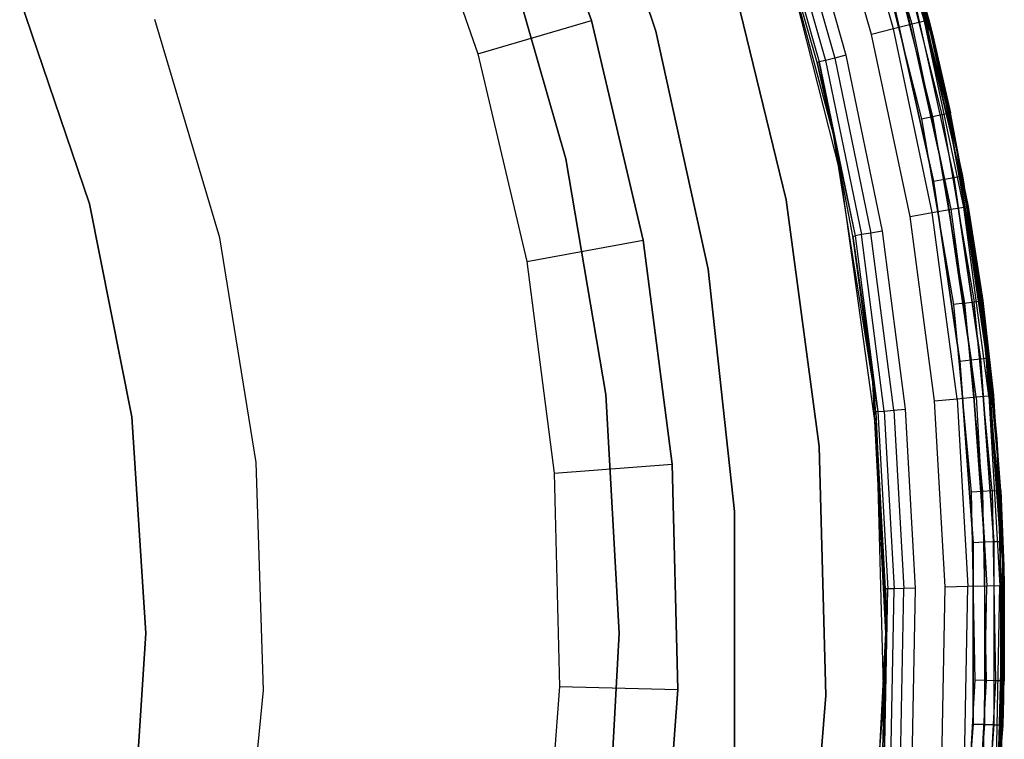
# Model space of a CAD drawing. Extents: x 0.04 to 8.54, y 0.04 to 8.54.
# Tile 20 of 36: x 6.88 to 8.54, y 4.11 to 5.33. Entities that reach past the tile are written whole.
import ezdxf

# ---------------------------------------------------------------- set-up
doc = ezdxf.new("R2010")
doc.units = 0
doc.header["$LTSCALE"] = 2.54
doc.layers.get('0').update_dxf_attribs({"color": 13, "linetype": 'CONTINUOUS'})

# ---------------------------------------------------------------- blocks, each defined once
blk = doc.blocks.new('MURTER_STL')
at = {"color": 0}
for p, q in [((7.9547, 5.3098, -5.85), (7.8233, 5.6997, -5.85)), ((7.8233, 5.6997, -5.66), (7.9547, 5.3098, -5.66)), ((7.9547, 5.3098, -5.85), (7.8233, 5.6997, -5.85)), ((7.8233, 5.6997, -5.66), (7.9547, 5.3098, -5.66)), ((8.3073, 5.6895, -5.3), (8.4296, 5.2694, -5.3)), ((8.4296, 5.2694, -6), (8.3073, 5.6895, -6)), ((8.3073, 5.6895, -5.3), (8.4296, 5.2694, -5.3)), ((8.4296, 5.2694, -6), (8.3073, 5.6895, -6)), ((7.8458, 5.3273, -5.7053), (7.7206, 5.6871, -5.7053)), ((7.7206, 5.6871, -4.1053), (7.8458, 5.3273, -4.1053)), ((7.7206, 5.6871, -4.1053), (7.8458, 5.3273, -4.1053)), ((7.8458, 5.3273, -5.7053), (7.7206, 5.6871, -5.7053)), ((8.3875, 5.3214, -2.4293), (8.298, 5.6281, -2.4293)), ((8.3875, 5.3214, -2.4293), (8.298, 5.6281, -2.4293)), ((8.4085, 5.3266, -2.4617), (8.3186, 5.6349, -2.4617)), ((8.4085, 5.3266, -2.4617), (8.3186, 5.6349, -2.4617)), ((8.3258, 5.6373, -2.5), (8.4159, 5.3285, -2.5)), ((8.3258, 5.6373, -2.5), (8.4159, 5.3285, -2.5)), ((7.5354, 5.6118, -5.9053), (7.6537, 5.2714, -5.9053)), ((7.5354, 5.6118, -5.9053), (7.6537, 5.2714, -5.9053)), ((8.3189, 5.3041, -2.4), (8.231, 5.6057, -2.4)), ((8.3189, 5.3041, -2.4), (8.231, 5.6057, -2.4)), ((8.3561, 5.3135, -2.4076), (8.2673, 5.6178, -2.4076)), ((8.3561, 5.3135, -2.4076), (8.2673, 5.6178, -2.4076)), ((8.1926, 5.5602, -6), (8.2755, 5.2688, -6)), ((8.1926, 5.5602, -6), (8.2755, 5.2688, -6)), ((8.2547, 5.1353, -7.5), (8.145, 5.5447, -7.5)), ((8.2269, 5.2569, -6.05), (8.145, 5.5447, -7.5)), ((8.2547, 5.1353, -7.5), (8.145, 5.5447, -7.5)), ((8.2269, 5.2569, -6.05), (8.145, 5.5447, -6.05)), ((8.2269, 5.2569, -6.05), (8.145, 5.5447, -7.5)), ((8.2269, 5.2569, -6.05), (8.145, 5.5447, -6.05)), ((8.1486, 5.5459, -6.0309), (8.2306, 5.2578, -6.0309)), ((8.1486, 5.5459, -6.0309), (8.2306, 5.2578, -6.0309)), ((8.1589, 5.5493, -6.0146), (8.2411, 5.2603, -6.0146)), ((8.1589, 5.5493, -6.0146), (8.2411, 5.2603, -6.0146)), ((8.1744, 5.5543, -6.0038), (8.2569, 5.2642, -6.0038)), ((8.1744, 5.5543, -6.0038), (8.2569, 5.2642, -6.0038)), ((8.2664, 5.0693, -5.3), (8.1569, 5.5017, -5.3)), ((8.2664, 5.0693, -2.6), (8.1569, 5.5017, -2.6)), ((8.2664, 5.0693, -5.3), (8.1569, 5.5017, -5.3)), ((8.2664, 5.0693, -2.6), (8.1569, 5.5017, -2.6)), ((7.6909, 5.4821, -5.66), (7.8026, 5.0942, -5.66)), ((7.8026, 5.0942, -5.3), (7.6909, 5.4821, -5.3)), ((7.8026, 5.0942, -5.3), (7.6909, 5.4821, -5.3)), ((7.6909, 5.4821, -5.66), (7.8026, 5.0942, -5.66)), ((8.3442, 5.4751, -5.2962), (8.422, 5.1654, -5.2962)), ((8.3442, 5.4751, -5.2962), (8.422, 5.1654, -5.2962)), ((8.3597, 5.4797, -5.2854), (8.4378, 5.1687, -5.2854)), ((8.3597, 5.4797, -5.2854), (8.4378, 5.1687, -5.2854)), ((8.3701, 5.4827, -5.2691), (8.4484, 5.171, -5.2691)), ((8.3701, 5.4827, -5.2691), (8.4484, 5.171, -5.2691)), ((8.3701, 5.4827, -5.2691), (8.4225, 5.302, -5.25)), ((8.3701, 5.4827, -5.2691), (8.4225, 5.302, -5.25)), ((8.4159, 5.3285, -2.5), (8.3738, 5.4838, -5.25)), ((8.4159, 5.3285, -2.5), (8.3738, 5.4838, -5.25)), ((8.4225, 5.302, -5.25), (8.3738, 5.4838, -5.25)), ((8.4225, 5.302, -5.25), (8.3738, 5.4838, -5.25)), ((8.3258, 5.4698, -5.3), (8.4032, 5.1614, -5.3)), ((8.3258, 5.4698, -5.3), (8.4032, 5.1614, -5.3)), ((8.1748, 5.0251, -6), (8.075, 5.4336, -6)), ((8.075, 5.4336, -5.85), (8.1748, 5.0251, -5.85)), ((8.1748, 5.0251, -6), (8.075, 5.4336, -6)), ((8.075, 5.4336, -5.85), (8.1748, 5.0251, -5.85)), ((6.8801, 5.3647), (6.9978, 5.0179)), ((6.9978, 5.0179, -2.6), (6.8801, 5.3647, -2.6)), ((6.8801, 5.3647), (6.9978, 5.0179)), ((6.9978, 5.0179, -2.6), (6.8801, 5.3647, -2.6)), ((8.3567, 5.3555, -7.5), (8.4234, 5.0561, -7.5)), ((8.4234, 5.0561, -6), (8.3567, 5.3555, -6)), ((8.4234, 5.0561, -6), (8.3567, 5.3555, -6)), ((8.3567, 5.3555, -7.5), (8.4234, 5.0561, -7.5)), ((8.3752, 5.3604, -6.0038), (8.4422, 5.0596, -6.0038)), ((8.3752, 5.3604, -6.0038), (8.4422, 5.0596, -6.0038)), ((8.3752, 5.3604, -7.4962), (8.4422, 5.0596, -7.4962)), ((8.3752, 5.3604, -7.4962), (8.4422, 5.0596, -7.4962)), ((8.3909, 5.3645, -6.0146), (8.4581, 5.0625, -6.0146)), ((8.3909, 5.3645, -6.0146), (8.4581, 5.0625, -6.0146)), ((8.3909, 5.3645, -7.4854), (8.4581, 5.0625, -7.4854)), ((8.3909, 5.3645, -7.4854), (8.4581, 5.0625, -7.4854)), ((8.4013, 5.3672, -6.0309), (8.4688, 5.0645, -6.0309)), ((8.4013, 5.3672, -6.0309), (8.4688, 5.0645, -6.0309)), ((8.4013, 5.3672, -7.4691), (8.4688, 5.0645, -7.4691)), ((8.4013, 5.3672, -7.4691), (8.4688, 5.0645, -7.4691)), ((8.4725, 5.0652, -7.45), (8.405, 5.3682, -7.45)), ((8.405, 5.3682, -6.05), (8.4725, 5.0652, -6.05)), ((8.405, 5.3682, -6.05), (8.4725, 5.0652, -6.05)), ((8.4725, 5.0652, -7.45), (8.405, 5.3682, -7.45)), ((7.218, 4.9608), (7.1086, 5.3293)), ((7.218, 4.9608, -2.4), (7.1086, 5.3293, -2.4)), ((7.218, 4.9608), (7.1086, 5.3293)), ((7.218, 4.9608, -2.4), (7.1086, 5.3293, -2.4)), ((7.6537, 5.2714, -5.9053), (7.8458, 5.3273, -5.7053)), ((7.6537, 5.2714, -5.9053), (7.8458, 5.3273, -5.7053)), ((7.9333, 4.9566, -5.7053), (7.8458, 5.3273, -5.7053)), ((7.8458, 5.3273, -5.7053), (7.8458, 5.3273, -4.1053)), ((7.8458, 5.3273, -4.1053), (7.9333, 4.9566, -4.1053)), ((7.8458, 5.3273, -5.7053), (7.8458, 5.3273, -4.1053)), ((7.8458, 5.3273, -4.1053), (7.9333, 4.9566, -4.1053)), ((7.9333, 4.9566, -5.7053), (7.8458, 5.3273, -5.7053)), ((8.4085, 5.3266, -2.4617), (8.3875, 5.3214, -2.4293)), ((8.4085, 5.3266, -2.4617), (8.3875, 5.3214, -2.4293)), ((8.4085, 5.3266, -2.4617), (8.4159, 5.3285, -2.5)), ((8.4085, 5.3266, -2.4617), (8.4159, 5.3285, -2.5)), ((8.4749, 5.0124, -2.4617), (8.4085, 5.3266, -2.4617)), ((8.4824, 5.0137, -2.5), (8.4085, 5.3266, -2.4617)), ((8.4749, 5.0124, -2.4617), (8.4085, 5.3266, -2.4617)), ((8.4824, 5.0137, -2.5), (8.4085, 5.3266, -2.4617)), ((8.4225, 5.302, -2.5), (8.4085, 5.3266, -2.4617)), ((8.4225, 5.302, -2.5), (8.4085, 5.3266, -2.4617)), ((8.4159, 5.3285, -2.5), (8.4225, 5.302, -5.25)), ((8.4159, 5.3285, -2.5), (8.4225, 5.302, -5.25)), ((8.4159, 5.3285, -2.5), (8.4225, 5.302, -2.5)), ((8.4159, 5.3285, -2.5), (8.4225, 5.302, -2.5)), ((8.0432, 4.908, -5.85), (7.9547, 5.3098, -5.85)), ((7.9547, 5.3098, -5.66), (8.0432, 4.908, -5.66)), ((7.9547, 5.3098, -5.85), (7.9547, 5.3098, -5.66)), ((7.9547, 5.3098, -5.85), (7.9547, 5.3098, -5.66)), ((8.0432, 4.908, -5.85), (7.9547, 5.3098, -5.85)), ((7.9547, 5.3098, -5.66), (8.0432, 4.908, -5.66)), ((8.3561, 5.3135, -2.4076), (8.3189, 5.3041, -2.4)), ((8.3561, 5.3135, -2.4076), (8.3189, 5.3041, -2.4)), ((8.3875, 5.3214, -2.4293), (8.3561, 5.3135, -2.4076)), ((8.3875, 5.3214, -2.4293), (8.3561, 5.3135, -2.4076)), ((8.4216, 5.0033, -2.4076), (8.3561, 5.3135, -2.4076)), ((8.4216, 5.0033, -2.4076), (8.3561, 5.3135, -2.4076)), ((8.4536, 5.0088, -2.4293), (8.3875, 5.3214, -2.4293)), ((8.4536, 5.0088, -2.4293), (8.3875, 5.3214, -2.4293)), ((8.3839, 4.9968, -2.4), (8.3189, 5.3041, -2.4)), ((8.3839, 4.9968, -2.4), (8.3189, 5.3041, -2.4)), ((8.4225, 5.302, -2.5), (8.4225, 5.302, -5.25)), ((8.4225, 5.302, -2.5), (8.4225, 5.302, -5.25)), ((8.4225, 5.302, -2.5), (8.4522, 5.1717, -5.25)), ((8.4522, 5.1717, -5.25), (8.4225, 5.302, -5.25)), ((8.4225, 5.302, -2.5), (8.4522, 5.1717, -5.25)), ((8.4225, 5.302, -2.5), (8.4824, 5.0137, -2.5)), ((8.4225, 5.302, -2.5), (8.4824, 5.0137, -2.5)), ((8.4522, 5.1717, -5.25), (8.4225, 5.302, -5.25)), ((8.4484, 5.171, -5.2691), (8.4225, 5.302, -5.25)), ((8.4484, 5.171, -5.2691), (8.4225, 5.302, -5.25)), ((7.6537, 5.2714, -5.9053), (7.7365, 4.9207, -5.9053)), ((7.6537, 5.2714, -5.9053), (7.7365, 4.9207, -5.9053)), ((8.2269, 5.2569, -6.05), (8.2306, 5.2578, -6.0309)), ((8.2269, 5.2569, -6.05), (8.2306, 5.2578, -6.0309)), ((8.2547, 5.1353, -6.05), (8.2269, 5.2569, -6.05)), ((8.2269, 5.2569, -6.05), (8.2547, 5.1353, -7.5)), ((8.2269, 5.2569, -6.05), (8.2547, 5.1353, -7.5)), ((8.2547, 5.1353, -6.05), (8.2269, 5.2569, -6.05)), ((8.2411, 5.2603, -6.0146), (8.2306, 5.2578, -6.0309)), ((8.2411, 5.2603, -6.0146), (8.2306, 5.2578, -6.0309)), ((8.2306, 5.2578, -6.0309), (8.2911, 4.9643, -6.0309)), ((8.2547, 5.1353, -6.05), (8.2306, 5.2578, -6.0309)), ((8.2547, 5.1353, -6.05), (8.2306, 5.2578, -6.0309)), ((8.2306, 5.2578, -6.0309), (8.2911, 4.9643, -6.0309)), ((8.2569, 5.2642, -6.0038), (8.2411, 5.2603, -6.0146)), ((8.2569, 5.2642, -6.0038), (8.2411, 5.2603, -6.0146)), ((8.2411, 5.2603, -6.0146), (8.3018, 4.9661, -6.0146)), ((8.2411, 5.2603, -6.0146), (8.3018, 4.9661, -6.0146)), ((8.2755, 5.2688, -6), (8.2569, 5.2642, -6.0038)), ((8.2755, 5.2688, -6), (8.2569, 5.2642, -6.0038)), ((8.2569, 5.2642, -6.0038), (8.3178, 4.9688, -6.0038)), ((8.2569, 5.2642, -6.0038), (8.3178, 4.9688, -6.0038)), ((8.2755, 5.2688, -6), (8.3366, 4.972, -6)), ((8.2755, 5.2688, -6), (8.3366, 4.972, -6)), ((8.4296, 5.2694, -5.3), (8.4296, 5.2694, -6)), ((8.4296, 5.2694, -5.3), (8.508, 4.8389, -5.3)), ((8.508, 4.8389, -6), (8.4296, 5.2694, -6)), ((8.4296, 5.2694, -5.3), (8.4296, 5.2694, -6)), ((8.4296, 5.2694, -5.3), (8.508, 4.8389, -5.3)), ((8.508, 4.8389, -6), (8.4296, 5.2694, -6)), ((8.4032, 5.1614, -5.3), (8.422, 5.1654, -5.2962)), ((8.4032, 5.1614, -5.3), (8.422, 5.1654, -5.2962)), ((8.4032, 5.1614, -5.3), (8.4571, 4.8481, -5.3)), ((8.4032, 5.1614, -5.3), (8.4571, 4.8481, -5.3)), ((8.422, 5.1654, -5.2962), (8.4378, 5.1687, -5.2854)), ((8.422, 5.1654, -5.2962), (8.4378, 5.1687, -5.2854)), ((8.422, 5.1654, -5.2962), (8.4761, 4.8506, -5.2962)), ((8.422, 5.1654, -5.2962), (8.4761, 4.8506, -5.2962)), ((8.4378, 5.1687, -5.2854), (8.4484, 5.171, -5.2691)), ((8.4378, 5.1687, -5.2854), (8.4484, 5.171, -5.2691)), ((8.4378, 5.1687, -5.2854), (8.4922, 4.8528, -5.2854)), ((8.4378, 5.1687, -5.2854), (8.4922, 4.8528, -5.2854)), ((8.4522, 5.1717, -5.25), (8.4484, 5.171, -5.2691)), ((8.4522, 5.1717, -5.25), (8.4484, 5.171, -5.2691)), ((8.4484, 5.171, -5.2691), (8.5029, 4.8542, -5.2691)), ((8.4484, 5.171, -5.2691), (8.5029, 4.8542, -5.2691)), ((8.4824, 5.0137, -2.5), (8.4522, 5.1717, -5.25)), ((8.4824, 5.0137, -2.5), (8.4522, 5.1717, -5.25)), ((8.5067, 4.8547, -5.25), (8.4522, 5.1717, -5.25)), ((8.5067, 4.8547, -5.25), (8.4522, 5.1717, -5.25)), ((8.321, 4.7166, -7.5), (8.2547, 5.1353, -7.5)), ((8.2873, 4.9637, -6.05), (8.2547, 5.1353, -7.5)), ((8.321, 4.7166, -7.5), (8.2547, 5.1353, -7.5)), ((8.2873, 4.9637, -6.05), (8.2547, 5.1353, -6.05)), ((8.2547, 5.1353, -6.05), (8.2547, 5.1353, -7.5)), ((8.2873, 4.9637, -6.05), (8.2547, 5.1353, -7.5)), ((8.2547, 5.1353, -6.05), (8.2547, 5.1353, -7.5)), ((8.2547, 5.1353, -6.05), (8.2911, 4.9643, -6.0309)), ((8.2547, 5.1353, -6.05), (8.2911, 4.9643, -6.0309)), ((8.2873, 4.9637, -6.05), (8.2547, 5.1353, -6.05)), ((7.8026, 5.0942, -5.66), (7.8026, 5.0942, -5.3)), ((7.8026, 5.0942, -5.66), (7.8026, 5.0942, -5.3)), ((7.8026, 5.0942, -5.66), (7.8703, 4.6963, -5.66)), ((7.8703, 4.6963, -5.3), (7.8026, 5.0942, -5.3)), ((7.8703, 4.6963, -5.3), (7.8026, 5.0942, -5.3)), ((7.8026, 5.0942, -5.66), (7.8703, 4.6963, -5.66)), ((8.3277, 4.6275, -5.3), (8.2664, 5.0693, -5.3)), ((8.3277, 4.6275, -2.6), (8.2664, 5.0693, -2.6)), ((8.2664, 5.0693, -2.6), (8.2664, 5.0693, -5.3)), ((8.3277, 4.6275, -5.3), (8.2664, 5.0693, -5.3)), ((8.2664, 5.0693, -2.6), (8.2664, 5.0693, -5.3)), ((8.3277, 4.6275, -2.6), (8.2664, 5.0693, -2.6)), ((8.4234, 5.0561, -6), (8.4422, 5.0596, -6.0038)), ((8.4234, 5.0561, -6), (8.4422, 5.0596, -6.0038)), ((8.4234, 5.0561, -7.5), (8.4422, 5.0596, -7.4962)), ((8.4234, 5.0561, -7.5), (8.4422, 5.0596, -7.4962)), ((8.4234, 5.0561, -7.5), (8.468, 4.7526, -7.5)), ((8.468, 4.7526, -6), (8.4234, 5.0561, -6)), ((8.468, 4.7526, -6), (8.4234, 5.0561, -6)), ((8.4234, 5.0561, -7.5), (8.468, 4.7526, -7.5)), ((8.4422, 5.0596, -6.0038), (8.4581, 5.0625, -6.0146)), ((8.4422, 5.0596, -6.0038), (8.4581, 5.0625, -6.0146)), ((8.4422, 5.0596, -7.4962), (8.4581, 5.0625, -7.4854)), ((8.4422, 5.0596, -7.4962), (8.4581, 5.0625, -7.4854)), ((8.4422, 5.0596, -6.0038), (8.487, 4.7547, -6.0038)), ((8.4422, 5.0596, -6.0038), (8.487, 4.7547, -6.0038)), ((8.487, 4.7547, -7.4962), (8.4422, 5.0596, -7.4962)), ((8.487, 4.7547, -7.4962), (8.4422, 5.0596, -7.4962)), ((8.4581, 5.0625, -6.0146), (8.4688, 5.0645, -6.0309)), ((8.4581, 5.0625, -6.0146), (8.4688, 5.0645, -6.0309)), ((8.4581, 5.0625, -7.4854), (8.4688, 5.0645, -7.4691)), ((8.4581, 5.0625, -7.4854), (8.4688, 5.0645, -7.4691)), ((8.4581, 5.0625, -6.0146), (8.5032, 4.7564, -6.0146)), ((8.4581, 5.0625, -6.0146), (8.5032, 4.7564, -6.0146)), ((8.5032, 4.7564, -7.4854), (8.4581, 5.0625, -7.4854)), ((8.5032, 4.7564, -7.4854), (8.4581, 5.0625, -7.4854)), ((8.4725, 5.0652, -6.05), (8.4688, 5.0645, -6.0309)), ((8.4725, 5.0652, -6.05), (8.4688, 5.0645, -6.0309)), ((8.4688, 5.0645, -7.4691), (8.4725, 5.0652, -7.45)), ((8.4688, 5.0645, -7.4691), (8.4725, 5.0652, -7.45)), ((8.4744, 5.0552, -6.05), (8.4688, 5.0645, -6.0309)), ((8.4688, 5.0645, -6.0309), (8.5139, 4.7576, -6.0309)), ((8.4744, 5.0552, -6.05), (8.4688, 5.0645, -6.0309)), ((8.4688, 5.0645, -6.0309), (8.5139, 4.7576, -6.0309)), ((8.4744, 5.0552, -7.45), (8.4688, 5.0645, -7.4691)), ((8.4744, 5.0552, -7.45), (8.4688, 5.0645, -7.4691)), ((8.5139, 4.7576, -7.4691), (8.4688, 5.0645, -7.4691)), ((8.5139, 4.7576, -7.4691), (8.4688, 5.0645, -7.4691)), ((8.4744, 5.0552, -7.45), (8.4725, 5.0652, -7.45)), ((8.4725, 5.0652, -7.45), (8.4725, 5.0652, -6.05)), ((8.4725, 5.0652, -6.05), (8.4744, 5.0552, -6.05)), ((8.4725, 5.0652, -7.45), (8.4725, 5.0652, -6.05)), ((8.4725, 5.0652, -6.05), (8.4744, 5.0552, -6.05)), ((8.4744, 5.0552, -7.45), (8.4725, 5.0652, -7.45)), ((8.5177, 4.758, -7.45), (8.4744, 5.0552, -7.45)), ((8.4744, 5.0552, -7.45), (8.4744, 5.0552, -6.05)), ((8.4744, 5.0552, -6.05), (8.5177, 4.758, -6.05)), ((8.4744, 5.0552, -7.45), (8.4744, 5.0552, -6.05)), ((8.4744, 5.0552, -6.05), (8.5177, 4.758, -6.05)), ((8.4744, 5.0552, -6.05), (8.5139, 4.7576, -6.0309)), ((8.4744, 5.0552, -6.05), (8.5139, 4.7576, -6.0309)), ((8.5177, 4.758, -7.45), (8.4744, 5.0552, -7.45)), ((8.5139, 4.7576, -7.4691), (8.4744, 5.0552, -7.45)), ((8.5139, 4.7576, -7.4691), (8.4744, 5.0552, -7.45)), ((8.2306, 4.6084, -6), (8.1748, 5.0251, -6)), ((8.1748, 5.0251, -5.85), (8.2306, 4.6084, -5.85)), ((8.1748, 5.0251, -6), (8.1748, 5.0251, -5.85)), ((8.1748, 5.0251, -6), (8.1748, 5.0251, -5.85)), ((8.2306, 4.6084, -6), (8.1748, 5.0251, -6)), ((8.1748, 5.0251, -5.85), (8.2306, 4.6084, -5.85)), ((6.9978, 5.0179), (7.0693, 4.6587)), ((7.0693, 4.6587, -2.6), (6.9978, 5.0179, -2.6)), ((6.9978, 5.0179), (7.0693, 4.6587)), ((6.9978, 5.0179), (6.9978, 5.0179, -2.6)), ((7.0693, 4.6587, -2.6), (6.9978, 5.0179, -2.6)), ((6.9978, 5.0179), (6.9978, 5.0179, -2.6)), ((8.4216, 5.0033, -2.4076), (8.4536, 5.0088, -2.4293)), ((8.4216, 5.0033, -2.4076), (8.4536, 5.0088, -2.4293)), ((8.4536, 5.0088, -2.4293), (8.4749, 5.0124, -2.4617)), ((8.4536, 5.0088, -2.4293), (8.4749, 5.0124, -2.4617)), ((8.4958, 4.6921, -2.4293), (8.4536, 5.0088, -2.4293)), ((8.4958, 4.6921, -2.4293), (8.4536, 5.0088, -2.4293)), ((8.4824, 5.0137, -2.5), (8.4749, 5.0124, -2.4617)), ((8.4824, 5.0137, -2.5), (8.4749, 5.0124, -2.4617)), ((8.4749, 5.0124, -2.4617), (8.5063, 4.8574, -2.5)), ((8.5173, 4.6941, -2.4617), (8.4749, 5.0124, -2.4617)), ((8.5173, 4.6941, -2.4617), (8.4749, 5.0124, -2.4617)), ((8.4749, 5.0124, -2.4617), (8.5063, 4.8574, -2.5)), ((8.4824, 5.0137, -2.5), (8.5067, 4.8547, -5.25)), ((8.4824, 5.0137, -2.5), (8.5067, 4.8547, -5.25)), ((8.4824, 5.0137, -2.5), (8.5063, 4.8574, -2.5)), ((8.4824, 5.0137, -2.5), (8.5063, 4.8574, -2.5)), ((8.3839, 4.9968, -2.4), (8.4216, 5.0033, -2.4076)), ((8.3839, 4.9968, -2.4), (8.4216, 5.0033, -2.4076)), ((8.4254, 4.6854, -2.4), (8.3839, 4.9968, -2.4)), ((8.4254, 4.6854, -2.4), (8.3839, 4.9968, -2.4)), ((8.4635, 4.689, -2.4076), (8.4216, 5.0033, -2.4076)), ((8.4635, 4.689, -2.4076), (8.4216, 5.0033, -2.4076)), ((7.2794, 4.5813), (7.218, 4.9608)), ((7.2794, 4.5813, -2.4), (7.218, 4.9608, -2.4)), ((7.218, 4.9608, -2.4), (7.218, 4.9608)), ((7.2794, 4.5813), (7.218, 4.9608)), ((7.218, 4.9608, -2.4), (7.218, 4.9608)), ((7.2794, 4.5813, -2.4), (7.218, 4.9608, -2.4)), ((7.7365, 4.9207, -5.9053), (7.9333, 4.9566, -5.7053)), ((7.7365, 4.9207, -5.9053), (7.9333, 4.9566, -5.7053)), ((7.9822, 4.5788, -5.7053), (7.9333, 4.9566, -5.7053)), ((7.9333, 4.9566, -5.7053), (7.9333, 4.9566, -4.1053)), ((7.9333, 4.9566, -4.1053), (7.9822, 4.5788, -4.1053)), ((7.9333, 4.9566, -5.7053), (7.9333, 4.9566, -4.1053)), ((7.9333, 4.9566, -4.1053), (7.9822, 4.5788, -4.1053)), ((7.9822, 4.5788, -5.7053), (7.9333, 4.9566, -5.7053)), ((8.2873, 4.9637, -6.05), (8.2911, 4.9643, -6.0309)), ((8.2873, 4.9637, -6.05), (8.2911, 4.9643, -6.0309)), ((8.321, 4.7166, -6.05), (8.2873, 4.9637, -6.05)), ((8.2873, 4.9637, -6.05), (8.321, 4.7166, -7.5)), ((8.2873, 4.9637, -6.05), (8.321, 4.7166, -7.5)), ((8.2873, 4.9637, -6.05), (8.3297, 4.6673, -6.0309)), ((8.2873, 4.9637, -6.05), (8.3297, 4.6673, -6.0309)), ((8.321, 4.7166, -6.05), (8.2873, 4.9637, -6.05)), ((8.3018, 4.9661, -6.0146), (8.2911, 4.9643, -6.0309)), ((8.3018, 4.9661, -6.0146), (8.2911, 4.9643, -6.0309)), ((8.2911, 4.9643, -6.0309), (8.3297, 4.6673, -6.0309)), ((8.2911, 4.9643, -6.0309), (8.3297, 4.6673, -6.0309)), ((8.3178, 4.9688, -6.0038), (8.3018, 4.9661, -6.0146)), ((8.3178, 4.9688, -6.0038), (8.3018, 4.9661, -6.0146)), ((8.3405, 4.6683, -6.0146), (8.3018, 4.9661, -6.0146)), ((8.3405, 4.6683, -6.0146), (8.3018, 4.9661, -6.0146)), ((8.3366, 4.972, -6), (8.3178, 4.9688, -6.0038)), ((8.3366, 4.972, -6), (8.3178, 4.9688, -6.0038)), ((8.3567, 4.6698, -6.0038), (8.3178, 4.9688, -6.0038)), ((8.3567, 4.6698, -6.0038), (8.3178, 4.9688, -6.0038)), ((8.3366, 4.972, -6), (8.3757, 4.6715, -6)), ((8.3366, 4.972, -6), (8.3757, 4.6715, -6)), ((7.7365, 4.9207, -5.9053), (7.7828, 4.5633, -5.9053)), ((7.7365, 4.9207, -5.9053), (7.7828, 4.5633, -5.9053)), ((8.0876, 4.4989, -5.85), (8.0432, 4.908, -5.85)), ((8.0432, 4.908, -5.66), (8.0876, 4.4989, -5.66)), ((8.0432, 4.908, -5.85), (8.0432, 4.908, -5.66)), ((8.0432, 4.908, -5.85), (8.0432, 4.908, -5.66)), ((8.0876, 4.4989, -5.85), (8.0432, 4.908, -5.85)), ((8.0432, 4.908, -5.66), (8.0876, 4.4989, -5.66)), ((8.5067, 4.8547, -5.25), (8.5063, 4.8574, -2.5)), ((8.5063, 4.8574, -2.5), (8.5249, 4.6948, -2.5)), ((8.5067, 4.8547, -5.25), (8.5063, 4.8574, -2.5)), ((8.5173, 4.6941, -2.4617), (8.5063, 4.8574, -2.5)), ((8.5173, 4.6941, -2.4617), (8.5063, 4.8574, -2.5)), ((8.5063, 4.8574, -2.5), (8.5249, 4.6948, -2.5)), ((8.4761, 4.8506, -5.2962), (8.4571, 4.8481, -5.3)), ((8.4761, 4.8506, -5.2962), (8.4571, 4.8481, -5.3)), ((8.4571, 4.8481, -5.3), (8.4872, 4.5316, -5.3)), ((8.4571, 4.8481, -5.3), (8.4872, 4.5316, -5.3)), ((8.4761, 4.8506, -5.2962), (8.4922, 4.8528, -5.2854)), ((8.4761, 4.8506, -5.2962), (8.4922, 4.8528, -5.2854)), ((8.4761, 4.8506, -5.2962), (8.5063, 4.5327, -5.2962)), ((8.4761, 4.8506, -5.2962), (8.5063, 4.5327, -5.2962)), ((8.4922, 4.8528, -5.2854), (8.5029, 4.8542, -5.2691)), ((8.4922, 4.8528, -5.2854), (8.5029, 4.8542, -5.2691)), ((8.5225, 4.5336, -5.2854), (8.4922, 4.8528, -5.2854)), ((8.5225, 4.5336, -5.2854), (8.4922, 4.8528, -5.2854)), ((8.5067, 4.8547, -5.25), (8.5029, 4.8542, -5.2691)), ((8.5067, 4.8547, -5.25), (8.5029, 4.8542, -5.2691)), ((8.5029, 4.8542, -5.2691), (8.5333, 4.5342, -5.2691)), ((8.5029, 4.8542, -5.2691), (8.5333, 4.5342, -5.2691)), ((8.5371, 4.5344, -5.25), (8.5067, 4.8547, -5.25)), ((8.5067, 4.8547, -5.25), (8.5249, 4.6948, -2.5)), ((8.5067, 4.8547, -5.25), (8.5249, 4.6948, -2.5)), ((8.5371, 4.5344, -5.25), (8.5067, 4.8547, -5.25)), ((8.508, 4.8389, -5.3), (8.508, 4.8389, -6)), ((8.508, 4.8389, -5.3), (8.5418, 4.4026, -5.3)), ((8.5418, 4.4026, -6), (8.508, 4.8389, -6)), ((8.508, 4.8389, -5.3), (8.508, 4.8389, -6)), ((8.508, 4.8389, -5.3), (8.5418, 4.4026, -5.3)), ((8.5418, 4.4026, -6), (8.508, 4.8389, -6)), ((8.487, 4.7547, -6.0038), (8.5032, 4.7564, -6.0146)), ((8.487, 4.7547, -6.0038), (8.5032, 4.7564, -6.0146)), ((8.487, 4.7547, -7.4962), (8.5032, 4.7564, -7.4854)), ((8.487, 4.7547, -7.4962), (8.5032, 4.7564, -7.4854)), ((8.5032, 4.7564, -6.0146), (8.5139, 4.7576, -6.0309)), ((8.5032, 4.7564, -6.0146), (8.5139, 4.7576, -6.0309)), ((8.5032, 4.7564, -7.4854), (8.5139, 4.7576, -7.4691)), ((8.5032, 4.7564, -7.4854), (8.5139, 4.7576, -7.4691)), ((8.5032, 4.7564, -6.0146), (8.5257, 4.4479, -6.0146)), ((8.5032, 4.7564, -6.0146), (8.5257, 4.4479, -6.0146)), ((8.5257, 4.4479, -7.4854), (8.5032, 4.7564, -7.4854)), ((8.5257, 4.4479, -7.4854), (8.5032, 4.7564, -7.4854)), ((8.5177, 4.758, -6.05), (8.5139, 4.7576, -6.0309)), ((8.5177, 4.758, -6.05), (8.5139, 4.7576, -6.0309)), ((8.5177, 4.758, -7.45), (8.5139, 4.7576, -7.4691)), ((8.5177, 4.758, -7.45), (8.5139, 4.7576, -7.4691)), ((8.5305, 4.6212, -6.05), (8.5139, 4.7576, -6.0309)), ((8.5139, 4.7576, -6.0309), (8.5366, 4.4483, -6.0309)), ((8.5305, 4.6212, -6.05), (8.5139, 4.7576, -6.0309)), ((8.5139, 4.7576, -6.0309), (8.5366, 4.4483, -6.0309)), ((8.5305, 4.6212, -7.45), (8.5139, 4.7576, -7.4691)), ((8.5305, 4.6212, -7.45), (8.5139, 4.7576, -7.4691)), ((8.5366, 4.4483, -7.4691), (8.5139, 4.7576, -7.4691)), ((8.5366, 4.4483, -7.4691), (8.5139, 4.7576, -7.4691)), ((8.5305, 4.6212, -7.45), (8.5177, 4.758, -7.45)), ((8.5177, 4.758, -7.45), (8.5177, 4.758, -6.05)), ((8.5177, 4.758, -6.05), (8.5305, 4.6212, -6.05)), ((8.5177, 4.758, -7.45), (8.5177, 4.758, -6.05)), ((8.5177, 4.758, -6.05), (8.5305, 4.6212, -6.05)), ((8.5305, 4.6212, -7.45), (8.5177, 4.758, -7.45)), ((8.468, 4.7526, -6), (8.487, 4.7547, -6.0038)), ((8.468, 4.7526, -6), (8.487, 4.7547, -6.0038)), ((8.468, 4.7526, -7.5), (8.487, 4.7547, -7.4962)), ((8.468, 4.7526, -7.5), (8.487, 4.7547, -7.4962)), ((8.468, 4.7526, -7.5), (8.4904, 4.4466, -7.5)), ((8.4904, 4.4466, -6), (8.468, 4.7526, -6)), ((8.4904, 4.4466, -6), (8.468, 4.7526, -6)), ((8.468, 4.7526, -7.5), (8.4904, 4.4466, -7.5)), ((8.487, 4.7547, -6.0038), (8.5095, 4.4473, -6.0038)), ((8.487, 4.7547, -6.0038), (8.5095, 4.4473, -6.0038)), ((8.5095, 4.4473, -7.4962), (8.487, 4.7547, -7.4962)), ((8.5095, 4.4473, -7.4962), (8.487, 4.7547, -7.4962)), ((8.3432, 4.2932, -7.5), (8.321, 4.7166, -7.5)), ((8.3259, 4.6669, -6.05), (8.321, 4.7166, -7.5)), ((8.3432, 4.2932, -7.5), (8.321, 4.7166, -7.5)), ((8.3259, 4.6669, -6.05), (8.321, 4.7166, -6.05)), ((8.321, 4.7166, -6.05), (8.321, 4.7166, -7.5)), ((8.3259, 4.6669, -6.05), (8.321, 4.7166, -7.5)), ((8.321, 4.7166, -6.05), (8.321, 4.7166, -7.5)), ((8.321, 4.7166, -6.05), (8.3297, 4.6673, -6.0309)), ((8.321, 4.7166, -6.05), (8.3297, 4.6673, -6.0309)), ((8.3259, 4.6669, -6.05), (8.321, 4.7166, -6.05)), ((7.8703, 4.6963, -5.66), (7.8703, 4.6963, -5.3)), ((7.8703, 4.6963, -5.66), (7.8703, 4.6963, -5.3)), ((7.8703, 4.6963, -5.66), (7.8929, 4.2932, -5.66)), ((7.8929, 4.2932, -5.3), (7.8703, 4.6963, -5.3)), ((7.8929, 4.2932, -5.3), (7.8703, 4.6963, -5.3)), ((7.8703, 4.6963, -5.66), (7.8929, 4.2932, -5.66)), ((8.4635, 4.689, -2.4076), (8.4958, 4.6921, -2.4293)), ((8.4635, 4.689, -2.4076), (8.4958, 4.6921, -2.4293)), ((8.4958, 4.6921, -2.4293), (8.5173, 4.6941, -2.4617)), ((8.4958, 4.6921, -2.4293), (8.5173, 4.6941, -2.4617)), ((8.4958, 4.6921, -2.4293), (8.5139, 4.3731, -2.4293)), ((8.4958, 4.6921, -2.4293), (8.5139, 4.3731, -2.4293)), ((8.5249, 4.6948, -2.5), (8.5173, 4.6941, -2.4617)), ((8.5249, 4.6948, -2.5), (8.5173, 4.6941, -2.4617)), ((8.5173, 4.6941, -2.4617), (8.5424, 4.4064, -2.5)), ((8.5173, 4.6941, -2.4617), (8.5424, 4.4064, -2.5)), ((8.5173, 4.6941, -2.4617), (8.5356, 4.3735, -2.4617)), ((8.5173, 4.6941, -2.4617), (8.5356, 4.3735, -2.4617)), ((8.5371, 4.5344, -5.25), (8.5249, 4.6948, -2.5)), ((8.5249, 4.6948, -2.5), (8.5424, 4.4064, -2.5)), ((8.5371, 4.5344, -5.25), (8.5249, 4.6948, -2.5)), ((8.5249, 4.6948, -2.5), (8.5424, 4.4064, -2.5)), ((8.4254, 4.6854, -2.4), (8.4635, 4.689, -2.4076)), ((8.4254, 4.6854, -2.4), (8.4635, 4.689, -2.4076)), ((8.4432, 4.3718, -2.4), (8.4254, 4.6854, -2.4)), ((8.4432, 4.3718, -2.4), (8.4254, 4.6854, -2.4)), ((8.4635, 4.689, -2.4076), (8.4815, 4.3725, -2.4076)), ((8.4635, 4.689, -2.4076), (8.4815, 4.3725, -2.4076)), ((7.0693, 4.6587), (7.0932, 4.2932)), ((7.0932, 4.2932, -2.6), (7.0693, 4.6587, -2.6)), ((7.0693, 4.6587), (7.0932, 4.2932)), ((7.0693, 4.6587), (7.0693, 4.6587, -2.6)), ((7.0932, 4.2932, -2.6), (7.0693, 4.6587, -2.6)), ((7.0693, 4.6587), (7.0693, 4.6587, -2.6)), ((8.3297, 4.6673, -6.0309), (8.3259, 4.6669, -6.05)), ((8.3297, 4.6673, -6.0309), (8.3259, 4.6669, -6.05)), ((8.3425, 4.3681, -6.05), (8.3259, 4.6669, -6.05)), ((8.3259, 4.6669, -6.05), (8.3432, 4.2932, -7.5)), ((8.3259, 4.6669, -6.05), (8.3432, 4.2932, -7.5)), ((8.3425, 4.3681, -6.05), (8.3259, 4.6669, -6.05)), ((8.3297, 4.6673, -6.0309), (8.3405, 4.6683, -6.0146)), ((8.3297, 4.6673, -6.0309), (8.3405, 4.6683, -6.0146)), ((8.3297, 4.6673, -6.0309), (8.3463, 4.3681, -6.0309)), ((8.3297, 4.6673, -6.0309), (8.3463, 4.3681, -6.0309)), ((8.3405, 4.6683, -6.0146), (8.3567, 4.6698, -6.0038)), ((8.3405, 4.6683, -6.0146), (8.3567, 4.6698, -6.0038)), ((8.3405, 4.6683, -6.0146), (8.3572, 4.3683, -6.0146)), ((8.3405, 4.6683, -6.0146), (8.3572, 4.3683, -6.0146)), ((8.3567, 4.6698, -6.0038), (8.3757, 4.6715, -6)), ((8.3567, 4.6698, -6.0038), (8.3757, 4.6715, -6)), ((8.3567, 4.6698, -6.0038), (8.3734, 4.3686, -6.0038)), ((8.3567, 4.6698, -6.0038), (8.3734, 4.3686, -6.0038)), ((8.3757, 4.6715, -6), (8.3925, 4.369, -6)), ((8.3757, 4.6715, -6), (8.3925, 4.369, -6)), ((8.3399, 4.1817, -5.3), (8.3277, 4.6275, -5.3)), ((8.3399, 4.1817, -2.6), (8.3277, 4.6275, -2.6)), ((8.3277, 4.6275, -2.6), (8.3277, 4.6275, -5.3)), ((8.3399, 4.1817, -5.3), (8.3277, 4.6275, -5.3)), ((8.3277, 4.6275, -2.6), (8.3277, 4.6275, -5.3)), ((8.3399, 4.1817, -2.6), (8.3277, 4.6275, -2.6)), ((8.2418, 4.1881, -6), (8.2306, 4.6084, -6)), ((8.2306, 4.6084, -5.85), (8.2418, 4.1881, -5.85)), ((8.2306, 4.6084, -6), (8.2306, 4.6084, -5.85)), ((8.2306, 4.6084, -6), (8.2306, 4.6084, -5.85)), ((8.2418, 4.1881, -6), (8.2306, 4.6084, -6)), ((8.2306, 4.6084, -5.85), (8.2418, 4.1881, -5.85)), ((8.5404, 4.4484, -7.45), (8.5305, 4.6212, -7.45)), ((8.5305, 4.6212, -7.45), (8.5305, 4.6212, -6.05)), ((8.5305, 4.6212, -6.05), (8.5404, 4.4484, -6.05)), ((8.5305, 4.6212, -7.45), (8.5305, 4.6212, -6.05)), ((8.5366, 4.4483, -6.0309), (8.5305, 4.6212, -6.05)), ((8.5305, 4.6212, -6.05), (8.5404, 4.4484, -6.05)), ((8.5366, 4.4483, -6.0309), (8.5305, 4.6212, -6.05)), ((8.5404, 4.4484, -7.45), (8.5305, 4.6212, -7.45)), ((8.5366, 4.4483, -7.4691), (8.5305, 4.6212, -7.45)), ((8.5366, 4.4483, -7.4691), (8.5305, 4.6212, -7.45)), ((7.2917, 4.1971), (7.2794, 4.5813)), ((7.2917, 4.1971, -2.4), (7.2794, 4.5813, -2.4)), ((7.2794, 4.5813, -2.4), (7.2794, 4.5813)), ((7.2917, 4.1971), (7.2794, 4.5813)), ((7.2794, 4.5813, -2.4), (7.2794, 4.5813)), ((7.2917, 4.1971, -2.4), (7.2794, 4.5813, -2.4)), ((7.7828, 4.5633, -5.9053), (7.9822, 4.5788, -5.7053)), ((7.7828, 4.5633, -5.9053), (7.9822, 4.5788, -5.7053)), ((7.992, 4.198, -5.7053), (7.9822, 4.5788, -5.7053)), ((7.9822, 4.5788, -5.7053), (7.9822, 4.5788, -4.1053)), ((7.9822, 4.5788, -4.1053), (7.992, 4.198, -4.1053)), ((7.9822, 4.5788, -5.7053), (7.9822, 4.5788, -4.1053)), ((7.9822, 4.5788, -4.1053), (7.992, 4.198, -4.1053)), ((7.992, 4.198, -5.7053), (7.9822, 4.5788, -5.7053)), ((7.7828, 4.5633, -5.9053), (7.7921, 4.2031, -5.9053)), ((7.7828, 4.5633, -5.9053), (7.7921, 4.2031, -5.9053)), ((8.5063, 4.5327, -5.2962), (8.4872, 4.5316, -5.3)), ((8.5063, 4.5327, -5.2962), (8.4872, 4.5316, -5.3)), ((8.4872, 4.5316, -5.3), (8.4932, 4.2137, -5.3)), ((8.4872, 4.5316, -5.3), (8.4932, 4.2137, -5.3)), ((8.5225, 4.5336, -5.2854), (8.5063, 4.5327, -5.2962)), ((8.5225, 4.5336, -5.2854), (8.5063, 4.5327, -5.2962)), ((8.5063, 4.5327, -5.2962), (8.5123, 4.2134, -5.2962)), ((8.5063, 4.5327, -5.2962), (8.5123, 4.2134, -5.2962)), ((8.5225, 4.5336, -5.2854), (8.5333, 4.5342, -5.2691)), ((8.5225, 4.5336, -5.2854), (8.5333, 4.5342, -5.2691)), ((8.5225, 4.5336, -5.2854), (8.5285, 4.2131, -5.2854)), ((8.5225, 4.5336, -5.2854), (8.5285, 4.2131, -5.2854)), ((8.5371, 4.5344, -5.25), (8.5333, 4.5342, -5.2691)), ((8.5371, 4.5344, -5.25), (8.5333, 4.5342, -5.2691)), ((8.5333, 4.5342, -5.2691), (8.5394, 4.2129, -5.2691)), ((8.5424, 4.4064, -5.25), (8.5333, 4.5342, -5.2691)), ((8.5424, 4.4064, -5.25), (8.5333, 4.5342, -5.2691)), ((8.5333, 4.5342, -5.2691), (8.5394, 4.2129, -5.2691)), ((8.5424, 4.4064, -5.25), (8.5371, 4.5344, -5.25)), ((8.5371, 4.5344, -5.25), (8.5424, 4.4064, -2.5)), ((8.5371, 4.5344, -5.25), (8.5424, 4.4064, -2.5)), ((8.5424, 4.4064, -5.25), (8.5371, 4.5344, -5.25)), ((8.0876, 4.0875, -5.85), (8.0876, 4.4989, -5.85)), ((8.0876, 4.4989, -5.66), (8.0876, 4.0875, -5.66)), ((8.0876, 4.4989, -5.85), (8.0876, 4.4989, -5.66)), ((8.0876, 4.4989, -5.85), (8.0876, 4.4989, -5.66)), ((8.0876, 4.0875, -5.85), (8.0876, 4.4989, -5.85)), ((8.0876, 4.4989, -5.66), (8.0876, 4.0875, -5.66)), ((8.4904, 4.4466, -6), (8.5095, 4.4473, -6.0038)), ((8.4904, 4.4466, -6), (8.5095, 4.4473, -6.0038)), ((8.4904, 4.4466, -7.5), (8.5095, 4.4473, -7.4962)), ((8.4904, 4.4466, -7.5), (8.5095, 4.4473, -7.4962)), ((8.4904, 4.4466, -7.5), (8.4904, 4.1398, -7.5)), ((8.4904, 4.1398, -6), (8.4904, 4.4466, -6)), ((8.4904, 4.1398, -6), (8.4904, 4.4466, -6)), ((8.4904, 4.4466, -7.5), (8.4904, 4.1398, -7.5)), ((8.5095, 4.4473, -6.0038), (8.5257, 4.4479, -6.0146)), ((8.5095, 4.4473, -6.0038), (8.5257, 4.4479, -6.0146)), ((8.5095, 4.4473, -7.4962), (8.5257, 4.4479, -7.4854)), ((8.5095, 4.4473, -7.4962), (8.5257, 4.4479, -7.4854)), ((8.5095, 4.4473, -6.0038), (8.5095, 4.1391, -6.0038)), ((8.5095, 4.4473, -6.0038), (8.5095, 4.1391, -6.0038)), ((8.5095, 4.4473, -7.4962), (8.5095, 4.1391, -7.4962)), ((8.5095, 4.4473, -7.4962), (8.5095, 4.1391, -7.4962)), ((8.5257, 4.4479, -6.0146), (8.5366, 4.4483, -6.0309)), ((8.5257, 4.4479, -6.0146), (8.5366, 4.4483, -6.0309)), ((8.5257, 4.4479, -7.4854), (8.5366, 4.4483, -7.4691)), ((8.5257, 4.4479, -7.4854), (8.5366, 4.4483, -7.4691)), ((8.5257, 4.4479, -6.0146), (8.5257, 4.1385, -6.0146)), ((8.5257, 4.4479, -6.0146), (8.5257, 4.1385, -6.0146)), ((8.5257, 4.4479, -7.4854), (8.5257, 4.1385, -7.4854)), ((8.5257, 4.4479, -7.4854), (8.5257, 4.1385, -7.4854)), ((8.5404, 4.4484, -6.05), (8.5366, 4.4483, -6.0309)), ((8.5404, 4.4484, -6.05), (8.5366, 4.4483, -6.0309)), ((8.5404, 4.4484, -7.45), (8.5366, 4.4483, -7.4691)), ((8.5404, 4.4484, -7.45), (8.5366, 4.4483, -7.4691)), ((8.5404, 4.4484, -7.45), (8.5366, 4.1381, -7.4691)), ((8.5404, 4.4484, -7.45), (8.5366, 4.1381, -7.4691)), ((8.5418, 4.1838, -6.05), (8.5366, 4.4483, -6.0309)), ((8.5366, 4.4483, -6.0309), (8.5366, 4.1381, -6.0309)), ((8.5418, 4.1838, -6.05), (8.5366, 4.4483, -6.0309)), ((8.5366, 4.4483, -6.0309), (8.5366, 4.1381, -6.0309)), ((8.5366, 4.4483, -7.4691), (8.5366, 4.1381, -7.4691)), ((8.5366, 4.4483, -7.4691), (8.5366, 4.1381, -7.4691)), ((8.5418, 4.1838, -7.45), (8.5404, 4.4484, -7.45)), ((8.5404, 4.4484, -7.45), (8.5404, 4.4484, -6.05)), ((8.5404, 4.4484, -6.05), (8.5418, 4.1838, -6.05)), ((8.5404, 4.4484, -7.45), (8.5404, 4.4484, -6.05)), ((8.5404, 4.4484, -6.05), (8.5418, 4.1838, -6.05)), ((8.5418, 4.1838, -7.45), (8.5404, 4.4484, -7.45)), ((8.5418, 4.4026, -5.3), (8.5305, 3.9652, -5.3)), ((8.5305, 3.9652, -6), (8.5418, 4.4026, -6)), ((8.5418, 4.4026, -5.3), (8.5305, 3.9652, -5.3)), ((8.5305, 3.9652, -6), (8.5418, 4.4026, -6)), ((8.5424, 4.4064, -2.5), (8.5356, 4.3735, -2.4617)), ((8.5424, 4.4064, -2.5), (8.5356, 4.3735, -2.4617)), ((8.5424, 4.4064, -5.25), (8.5394, 4.2129, -5.2691)), ((8.5424, 4.4064, -5.25), (8.5394, 4.2129, -5.2691)), ((8.5418, 4.4026, -5.3), (8.5418, 4.4026, -6)), ((8.5418, 4.4026, -5.3), (8.5418, 4.4026, -6)), ((8.5432, 4.2128, -5.25), (8.5424, 4.4064, -5.25)), ((8.5424, 4.4064, -5.25), (8.5424, 4.4064, -2.5)), ((8.5424, 4.4064, -2.5), (8.5432, 4.2128, -5.25)), ((8.5424, 4.4064, -5.25), (8.5424, 4.4064, -2.5)), ((8.5424, 4.4064, -2.5), (8.5432, 4.3737, -2.5)), ((8.5424, 4.4064, -2.5), (8.5432, 4.2128, -5.25)), ((8.5424, 4.4064, -2.5), (8.5432, 4.3737, -2.5)), ((8.5432, 4.2128, -5.25), (8.5424, 4.4064, -5.25)), ((8.3408, 4.0686, -6.0309), (8.3463, 4.3681, -6.0309)), ((8.3408, 4.0686, -6.0309), (8.3463, 4.3681, -6.0309)), ((8.3432, 4.2932, -6.05), (8.3425, 4.3681, -6.05)), ((8.3425, 4.3681, -6.05), (8.3432, 4.2932, -7.5)), ((8.3425, 4.3681, -6.05), (8.3432, 4.2932, -7.5)), ((8.3432, 4.2932, -6.05), (8.3425, 4.3681, -6.05)), ((8.3463, 4.3681, -6.0309), (8.3425, 4.3681, -6.05)), ((8.3463, 4.3681, -6.0309), (8.3425, 4.3681, -6.05)), ((8.3432, 4.2932, -6.05), (8.3463, 4.3681, -6.0309)), ((8.3432, 4.2932, -6.05), (8.3463, 4.3681, -6.0309)), ((8.3572, 4.3683, -6.0146), (8.3463, 4.3681, -6.0309)), ((8.3572, 4.3683, -6.0146), (8.3463, 4.3681, -6.0309)), ((8.3516, 4.068, -6.0146), (8.3572, 4.3683, -6.0146)), ((8.3516, 4.068, -6.0146), (8.3572, 4.3683, -6.0146)), ((8.3734, 4.3686, -6.0038), (8.3572, 4.3683, -6.0146)), ((8.3734, 4.3686, -6.0038), (8.3572, 4.3683, -6.0146)), ((8.3678, 4.0671, -6.0038), (8.3734, 4.3686, -6.0038)), ((8.3678, 4.0671, -6.0038), (8.3734, 4.3686, -6.0038)), ((8.3925, 4.369, -6), (8.3734, 4.3686, -6.0038)), ((8.3925, 4.369, -6), (8.3734, 4.3686, -6.0038)), ((8.3925, 4.369, -6), (8.3869, 4.066, -6)), ((8.3925, 4.369, -6), (8.3869, 4.066, -6)), ((8.4372, 4.0577, -2.4), (8.4432, 4.3718, -2.4)), ((8.4372, 4.0577, -2.4), (8.4432, 4.3718, -2.4)), ((8.4432, 4.3718, -2.4), (8.4815, 4.3725, -2.4076)), ((8.4432, 4.3718, -2.4), (8.4815, 4.3725, -2.4076)), ((8.4755, 4.0555, -2.4076), (8.4815, 4.3725, -2.4076)), ((8.4755, 4.0555, -2.4076), (8.4815, 4.3725, -2.4076)), ((8.4815, 4.3725, -2.4076), (8.5139, 4.3731, -2.4293)), ((8.4815, 4.3725, -2.4076), (8.5139, 4.3731, -2.4293)), ((8.5078, 4.0537, -2.4293), (8.5139, 4.3731, -2.4293)), ((8.5078, 4.0537, -2.4293), (8.5139, 4.3731, -2.4293)), ((8.5139, 4.3731, -2.4293), (8.5356, 4.3735, -2.4617)), ((8.5139, 4.3731, -2.4293), (8.5356, 4.3735, -2.4617)), ((8.5295, 4.0524, -2.4617), (8.5356, 4.3735, -2.4617)), ((8.5295, 4.0524, -2.4617), (8.5356, 4.3735, -2.4617)), ((8.5356, 4.3735, -2.4617), (8.5432, 4.3737, -2.5)), ((8.5356, 4.3735, -2.4617), (8.5432, 4.3737, -2.5)), ((8.5432, 4.3737, -2.5), (8.5371, 4.052, -2.5)), ((8.5432, 4.3737, -2.5), (8.5371, 4.052, -2.5)), ((8.5432, 4.3737, -2.5), (8.5432, 4.2128, -5.25)), ((8.5432, 4.3737, -2.5), (8.5432, 4.2128, -5.25)), ((7.0932, 4.2932), (7.0693, 3.9277)), ((7.0693, 3.9277, -2.6), (7.0932, 4.2932, -2.6)), ((7.0932, 4.2932), (7.0693, 3.9277)), ((7.0693, 3.9277, -2.6), (7.0932, 4.2932, -2.6)), ((7.0932, 4.2932), (7.0932, 4.2932, -2.6)), ((7.0932, 4.2932), (7.0932, 4.2932, -2.6)), ((7.8929, 4.2932, -5.66), (7.8703, 3.8902, -5.66)), ((7.8703, 3.8902, -5.3), (7.8929, 4.2932, -5.3)), ((7.8703, 3.8902, -5.3), (7.8929, 4.2932, -5.3)), ((7.8929, 4.2932, -5.66), (7.8703, 3.8902, -5.66)), ((7.8929, 4.2932, -5.66), (7.8929, 4.2932, -5.3)), ((7.8929, 4.2932, -5.66), (7.8929, 4.2932, -5.3)), ((8.321, 3.8699, -7.5), (8.3432, 4.2932, -7.5)), ((8.321, 3.8699, -7.5), (8.3432, 4.2932, -7.5)), ((8.3432, 4.2932, -7.5), (8.337, 4.0688, -6.05)), ((8.337, 4.0688, -6.05), (8.3432, 4.2932, -6.05)), ((8.3432, 4.2932, -7.5), (8.337, 4.0688, -6.05)), ((8.337, 4.0688, -6.05), (8.3432, 4.2932, -6.05)), ((8.3408, 4.0686, -6.0309), (8.3432, 4.2932, -6.05)), ((8.3408, 4.0686, -6.0309), (8.3432, 4.2932, -6.05)), ((8.3432, 4.2932, -6.05), (8.3432, 4.2932, -7.5)), ((8.3432, 4.2932, -6.05), (8.3432, 4.2932, -7.5)), ((8.4932, 4.2137, -5.3), (8.4751, 3.8963, -5.3)), ((8.4932, 4.2137, -5.3), (8.4751, 3.8963, -5.3)), ((8.5123, 4.2134, -5.2962), (8.4932, 4.2137, -5.3)), ((8.5123, 4.2134, -5.2962), (8.4932, 4.2137, -5.3)), ((8.5123, 4.2134, -5.2962), (8.4942, 3.8945, -5.2962)), ((8.5123, 4.2134, -5.2962), (8.4942, 3.8945, -5.2962)), ((8.5285, 4.2131, -5.2854), (8.5103, 3.893, -5.2854)), ((8.5285, 4.2131, -5.2854), (8.5103, 3.893, -5.2854)), ((8.5285, 4.2131, -5.2854), (8.5123, 4.2134, -5.2962)), ((8.5285, 4.2131, -5.2854), (8.5123, 4.2134, -5.2962)), ((8.5394, 4.2129, -5.2691), (8.5211, 3.892, -5.2691)), ((8.5394, 4.2129, -5.2691), (8.5211, 3.892, -5.2691)), ((8.5394, 4.2129, -5.2691), (8.5285, 4.2131, -5.2854)), ((8.5394, 4.2129, -5.2691), (8.5285, 4.2131, -5.2854)), ((8.5394, 4.2129, -5.2691), (8.5304, 3.9541, -5.25)), ((8.5394, 4.2129, -5.2691), (8.5304, 3.9541, -5.25)), ((8.5304, 3.9541, -5.25), (8.5432, 4.2128, -5.25)), ((8.5304, 3.9541, -5.25), (8.5432, 4.2128, -5.25)), ((8.5371, 4.052, -2.5), (8.5432, 4.2128, -5.25)), ((8.5371, 4.052, -2.5), (8.5432, 4.2128, -5.25)), ((8.5432, 4.2128, -5.25), (8.5394, 4.2129, -5.2691)), ((8.5432, 4.2128, -5.25), (8.5394, 4.2129, -5.2691)), ((7.2548, 3.8144), (7.2917, 4.1971)), ((7.2548, 3.8144, -2.4), (7.2917, 4.1971, -2.4)), ((7.2548, 3.8144), (7.2917, 4.1971)), ((7.2548, 3.8144, -2.4), (7.2917, 4.1971, -2.4)), ((7.2917, 4.1971, -2.4), (7.2917, 4.1971)), ((7.2917, 4.1971, -2.4), (7.2917, 4.1971)), ((7.7921, 4.2031, -5.9053), (7.7642, 3.8438, -5.9053)), ((7.7921, 4.2031, -5.9053), (7.7642, 3.8438, -5.9053)), ((7.7921, 4.2031, -5.9053), (7.992, 4.198, -5.7053)), ((7.7921, 4.2031, -5.9053), (7.992, 4.198, -5.7053)), ((7.9626, 3.8181, -5.7053), (7.992, 4.198, -5.7053)), ((7.992, 4.198, -4.1053), (7.9626, 3.8181, -4.1053)), ((7.992, 4.198, -4.1053), (7.9626, 3.8181, -4.1053)), ((7.9626, 3.8181, -5.7053), (7.992, 4.198, -5.7053)), ((7.992, 4.198, -5.7053), (7.992, 4.198, -4.1053)), ((7.992, 4.198, -5.7053), (7.992, 4.198, -4.1053)), ((8.2083, 3.769, -6), (8.2418, 4.1881, -6)), ((8.2418, 4.1881, -5.85), (8.2083, 3.769, -5.85)), ((8.2083, 3.769, -6), (8.2418, 4.1881, -6)), ((8.2418, 4.1881, -5.85), (8.2083, 3.769, -5.85)), ((8.2418, 4.1881, -6), (8.2418, 4.1881, -5.85)), ((8.2418, 4.1881, -6), (8.2418, 4.1881, -5.85)), ((8.3031, 3.7372, -5.3), (8.3399, 4.1817, -5.3)), ((8.3031, 3.7372, -2.6), (8.3399, 4.1817, -2.6)), ((8.3031, 3.7372, -5.3), (8.3399, 4.1817, -5.3)), ((8.3031, 3.7372, -2.6), (8.3399, 4.1817, -2.6)), ((8.3399, 4.1817, -2.6), (8.3399, 4.1817, -5.3)), ((8.3399, 4.1817, -2.6), (8.3399, 4.1817, -5.3)), ((8.5418, 4.1838, -6.05), (8.5366, 4.1381, -6.0309)), ((8.5418, 4.1838, -6.05), (8.5366, 4.1381, -6.0309)), ((8.5418, 4.1838, -7.45), (8.5366, 4.1381, -7.4691)), ((8.5418, 4.1838, -7.45), (8.5366, 4.1381, -7.4691)), ((8.5404, 4.138, -7.45), (8.5418, 4.1838, -7.45)), ((8.5418, 4.1838, -6.05), (8.5404, 4.138, -6.05)), ((8.5418, 4.1838, -6.05), (8.5404, 4.138, -6.05)), ((8.5404, 4.138, -7.45), (8.5418, 4.1838, -7.45)), ((8.5418, 4.1838, -7.45), (8.5418, 4.1838, -6.05)), ((8.5418, 4.1838, -7.45), (8.5418, 4.1838, -6.05)), ((8.4904, 4.1398, -7.5), (8.468, 3.8339, -7.5)), ((8.468, 3.8339, -6), (8.4904, 4.1398, -6)), ((8.468, 3.8339, -6), (8.4904, 4.1398, -6)), ((8.4904, 4.1398, -7.5), (8.468, 3.8339, -7.5)), ((8.5095, 4.1391, -6.0038), (8.487, 3.8318, -6.0038)), ((8.5095, 4.1391, -6.0038), (8.487, 3.8318, -6.0038)), ((8.5095, 4.1391, -7.4962), (8.487, 3.8318, -7.4962)), ((8.5095, 4.1391, -7.4962), (8.487, 3.8318, -7.4962)), ((8.4904, 4.1398, -6), (8.5095, 4.1391, -6.0038)), ((8.4904, 4.1398, -6), (8.5095, 4.1391, -6.0038)), ((8.5095, 4.1391, -7.4962), (8.4904, 4.1398, -7.5)), ((8.5095, 4.1391, -7.4962), (8.4904, 4.1398, -7.5)), ((8.5257, 4.1385, -6.0146), (8.5032, 3.83, -6.0146)), ((8.5257, 4.1385, -6.0146), (8.5032, 3.83, -6.0146)), ((8.5257, 4.1385, -7.4854), (8.5032, 3.83, -7.4854)), ((8.5257, 4.1385, -7.4854), (8.5032, 3.83, -7.4854)), ((8.5095, 4.1391, -6.0038), (8.5257, 4.1385, -6.0146)), ((8.5095, 4.1391, -6.0038), (8.5257, 4.1385, -6.0146)), ((8.5257, 4.1385, -7.4854), (8.5095, 4.1391, -7.4962)), ((8.5257, 4.1385, -7.4854), (8.5095, 4.1391, -7.4962)), ((8.5366, 4.1381, -6.0309), (8.5139, 3.8288, -6.0309)), ((8.5366, 4.1381, -6.0309), (8.5139, 3.8288, -6.0309)), ((8.5366, 4.1381, -7.4691), (8.5139, 3.8288, -7.4691)), ((8.5366, 4.1381, -7.4691), (8.5139, 3.8288, -7.4691)), ((8.5177, 3.8284, -7.45), (8.5404, 4.138, -7.45)), ((8.5404, 4.138, -6.05), (8.5177, 3.8284, -6.05)), ((8.5404, 4.138, -6.05), (8.5177, 3.8284, -6.05)), ((8.5177, 3.8284, -7.45), (8.5404, 4.138, -7.45)), ((8.5257, 4.1385, -6.0146), (8.5366, 4.1381, -6.0309)), ((8.5257, 4.1385, -6.0146), (8.5366, 4.1381, -6.0309)), ((8.5366, 4.1381, -7.4691), (8.5257, 4.1385, -7.4854)), ((8.5366, 4.1381, -7.4691), (8.5257, 4.1385, -7.4854)), ((8.5404, 4.138, -6.05), (8.5366, 4.1381, -6.0309)), ((8.5404, 4.138, -6.05), (8.5366, 4.1381, -6.0309)), ((8.5366, 4.1381, -7.4691), (8.5404, 4.138, -7.45)), ((8.5366, 4.1381, -7.4691), (8.5404, 4.138, -7.45)), ((8.5404, 4.138, -7.45), (8.5404, 4.138, -6.05)), ((8.5404, 4.138, -7.45), (8.5404, 4.138, -6.05))]:
    blk.add_line(p, q, dxfattribs=at)

msp = doc.modelspace()

# ---------------------------------------------------------------- block references
at = {"color": 0}
msp.add_blockref('MURTER_STL', (0, 0), dxfattribs=at)

doc.saveas('drawing.dxf')
